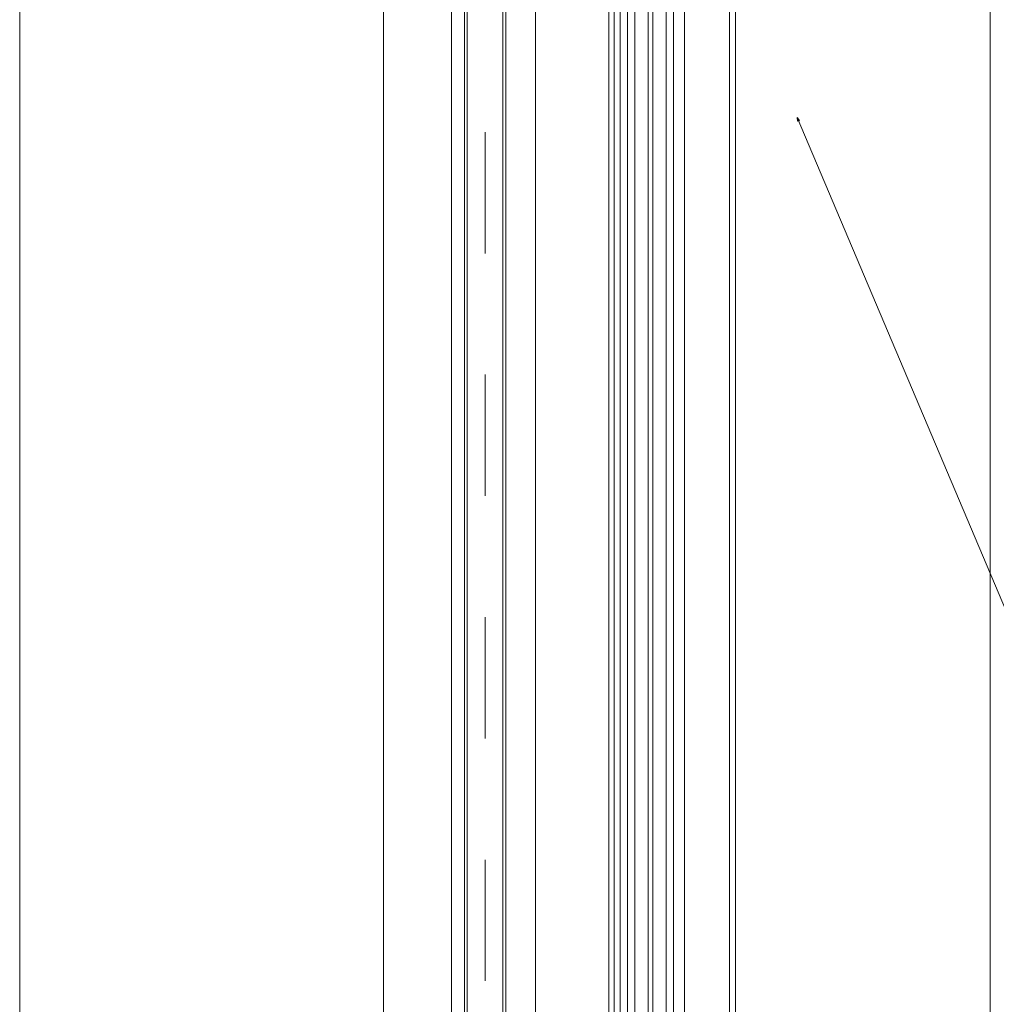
# Model space of a CAD drawing. Header units: metres. Extents: x 69 to 122.5, y -21.4 to -4.6.
# Tile 119 of 250: x 76.845 to 77.65, y -13.596 to -12.784. Entities that reach past the tile are written whole.
import ezdxf

# ---------------------------------------------------------------- set-up
doc = ezdxf.new("R2010")
doc.units = ezdxf.units.M
doc.header["$LTSCALE"] = 0.02
doc.linetypes.add('center-3', pattern=[5.97125, 2.81, -1.405, 0.35125, -1.405])
doc.layers.add('014_Fassadenarbeiten-000 Aufsicht Betonfertigteile', color=7, linetype='Continuous', lineweight=9, true_color=0xc0c0c0)
for name, color, linetype, lineweight in [('030_Sonnenschutzarbeiten-außen', 7, 'Continuous', 5), ('032_Metallarbeiten-Beschriftung 1_20', 7, 'Continuous', 5), ('032_Metallarbeiten-Fenster', 7, 'Continuous', 5), ('Keine', 7, 'Continuous', 9)]:
    doc.layers.add(name, color=color, linetype=linetype, lineweight=lineweight)

msp = doc.modelspace()

# ---------------------------------------------------------------- linework, layer by layer
at = {"layer": '014_Fassadenarbeiten-000 Aufsicht Betonfertigteile', "color": 252, "lineweight": 18, "true_color": 0x888888}
msp.add_lwpolyline([(76.845, -11.19892), (77.145, -11.19892), (77.145, -15.21092), (76.845, -15.21092)], close=True, dxfattribs=at)
at = {"layer": '030_Sonnenschutzarbeiten-außen', "color": 8, "linetype": 'center-3', "lineweight": 13, "true_color": 0x808080}
msp.add_line((77.22856, -15.1767), (77.22856, -12.13916), dxfattribs=at)
at = {"layer": '030_Sonnenschutzarbeiten-außen', "color": 8, "lineweight": 13, "true_color": 0x808080}
msp.add_line((77.27026, -12.19722), (77.27026, -15.1727), dxfattribs=at)
at = {"layer": '030_Sonnenschutzarbeiten-außen', "color": 8, "linetype": 'Continuous', "lineweight": 13, "true_color": 0x808080}
for points in [[(77.20106, -12.17392), (77.21396, -12.17392), (77.21396, -15.1727), (77.20106, -15.1727)], [(77.21396, -12.17392), (77.24336, -12.17392), (77.24336, -15.1727), (77.21396, -15.1727)], [(77.24336, -12.17412), (77.33056, -12.17412), (77.33056, -15.1727), (77.24336, -15.1727)]]:
    msp.add_lwpolyline(points, close=True, dxfattribs=at)
at = {"layer": '030_Sonnenschutzarbeiten-außen', "color": 8, "lineweight": 13, "true_color": 0x808080}
for points in [[(77.20106, -12.17392), (77.20106, -13.27804), (77.20106, -15.1767)], [(77.21166, -15.1727), (77.21166, -12.33379), (77.21166, -12.17392)], [(77.21396, -15.1727), (77.21396, -12.33379), (77.21396, -12.17392)], [(77.24336, -12.17392), (77.24336, -12.33379), (77.24336, -15.1727)], [(77.24566, -12.17392), (77.24566, -12.33379), (77.24566, -15.1727)]]:
    msp.add_lwpolyline(points, dxfattribs=at)
at = {"layer": '032_Metallarbeiten-Beschriftung 1_20', "color": 7, "linetype": 'Continuous', "lineweight": 9}
msp.add_lwpolyline([(77.48583, -12.86468), (77.74971, -13.48789), (79.16725, -13.48789)], dxfattribs=at)
at = {"layer": '032_Metallarbeiten-Beschriftung 1_20', "color": 7, "linetype": 'Continuous', "lineweight": 5}
msp.add_lwpolyline([(77.48626, -12.86775), (77.48583, -12.86468), (77.48774, -12.86712)], close=True, dxfattribs=at)
at = {"layer": '032_Metallarbeiten-Fenster', "lineweight": 13}
for p, q in [((77.335, -12.3443), (77.335, -15.08999)), ((77.435, -12.35792), (77.435, -15.07891)), ((77.34, -12.36362), (77.34, -15.08442)), ((77.393, -12.36842), (77.393, -15.07841))]:
    msp.add_line(p, q, dxfattribs=at)
at = {"layer": '032_Metallarbeiten-Fenster', "lineweight": 18}
msp.add_lwpolyline([(77.346, -15.09792), (77.346, -12.3529), (77.384, -12.3529), (77.384, -15.09792)], dxfattribs=at)
at = {"layer": '032_Metallarbeiten-Fenster', "color": 7, "linetype": 'Continuous', "lineweight": 18}
for points in [[(77.346, -12.3529), (77.346, -15.09792), (77.352, -15.09792), (77.352, -12.3529)], [(77.363, -12.3529), (77.363, -15.09792), (77.367, -15.09792), (77.367, -12.3529)], [(77.378, -12.3529), (77.378, -15.09792), (77.384, -15.09792), (77.384, -12.3529)]]:
    msp.add_lwpolyline(points, close=True, dxfattribs=at)
at = {"layer": 'Keine', "color": 8, "linetype": 'Continuous', "lineweight": 13, "true_color": 0x808080}
msp.add_lwpolyline([(77.43, -12.27141), (77.645, -12.27141), (77.645, -15.21092), (77.43, -15.21092)], close=True, dxfattribs=at)

doc.saveas('drawing.dxf')
